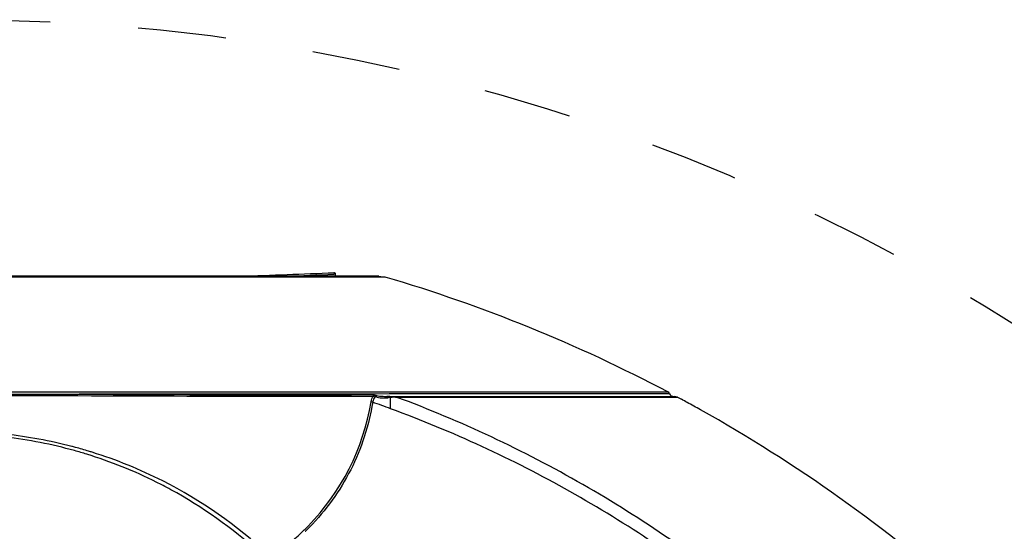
# Model space of a CAD drawing. Header units: millimetres. Extents: x 0 to 420, y 0 to 297.
# Tile 44 of 139: x 122 to 148, y 116 to 130. Entities that reach past the tile are written whole.
import ezdxf

# ---------------------------------------------------------------- set-up
doc = ezdxf.new("R2010")
doc.units = ezdxf.units.MM
doc.header["$LTSCALE"] = 23.1
doc.linetypes.add('DASHED', pattern=[0.2, 0.1, -0.1])
doc.layers.get('0').update_dxf_attribs({"linetype": 'CONTINUOUS'})
doc.layers.add('DIM_PILOTEES', color=7, linetype='CONTINUOUS')
doc.styles.get("Standard").update_dxf_attribs({"font": 'txt', "width": 0.7})
doc.dimstyles.new('DIMSTYLE_7', dxfattribs={"dimtxt": 2.5, "dimasz": 3.5, "dimexe": 2, "dimexo": 0, "dimtad": 1, "dimdsep": 46, "dimtxsty": 'Standard', "dimblk": '_FILLED', "dimblk1": '_FILLED', "dimblk2": '_FILLED', "dimcen": 0.09, "dimazin": 2, "dimtp": 0.3, "dimtm": 0.3, "dimtfac": 1, "dimtmove": 0, "dimatfit": 2, "dimldrblk": '_FILLED', "dimfxl": 0, "dimtolj": 1, "dimarcsym": 0})

# ---------------------------------------------------------------- blocks, each defined once
blk = doc.blocks.new('_FILLED')
at = {"color": 0, "linetype": 'ByBlock'}
blk.add_solid([(0, 0), (-1, 0.1429), (-1, -0.1429)], dxfattribs=at)
blk = doc.blocks.new('*D14')
at = {"layer": 'DIM_PILOTEES', "color": 2, "linetype": 'Continuous'}
for p, q in [((120.183, 77.687), (177.003, 120.863)), ((161.532, 109.107), (120.183, 77.687)), ((78.833, 46.267), (120.183, 77.687))]:
    blk.add_line(p, q, dxfattribs=at)
at = {"layer": 'DIM_PILOTEES', "color": 2, "linetype": 'Continuous', "xscale": 3.5, "yscale": 3.5, "zscale": 3.5}
for p, rotation in [((161.532, 109.107), 37.2300217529), ((78.833, 46.267), 217.2300217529)]:
    blk.add_blockref('_FILLED', p, dxfattribs=dict(at, rotation=rotation))
at = {"layer": 'DIM_PILOTEES', "color": 2, "linetype": 'Continuous', "insert": (166.771, 117.013), "char_height": 2.5, "width": 15.71429, "attachment_point": 1, "rotation": 37.23, "line_spacing_factor": 0.9}
blk.add_mtext('{\\ftxt;\\W0.0001;\\H0.0001;\\~}{\\ftxt;\\W0.7857142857;\\H2.5; }{\\ftxt;\\W0.0001;\\H0.0001;\\~}{\\ftxt;\\W0.0001;\\H0.0001;\\~}{\\ftxt;\\W1.3333333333;\\H2.5; }{\\ftxt;\\W0.0001;\\H0.0001;\\~}{\\ftxt;\\W0.0001;\\H0.0001;\\~}{\\ftxt;\\W2.0714285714;\\H2.5; }{\\ftxt;\\W0.0001;\\H0.0001;\\~}', dxfattribs=at)

msp = doc.modelspace()

# ---------------------------------------------------------------- linework, layer by layer
at = {"color": 7, "linetype": 'Continuous'}
for p, q in [((125.2072, 122.8839), (108.7931, 122.8839)), ((131.205, 122.9083), (108.9624, 122.9083)), ((131.0657, 122.8839), (125.2072, 122.8839)), ((130.0727, 122.9585), (130.0327, 122.9569)), ((130.0727, 122.9585), (130.0327, 122.9569)), ((130.0727, 122.9083), (130.0727, 122.9585)), ((131.205, 122.8839), (131.0657, 122.8839)), ((131.205, 122.9083), (131.3744, 122.8839)), ((131.3744, 122.8839), (131.205, 122.8839)), ((101.394, 119.8756), (138.7734, 119.8756)), ((120.9937, 119.8211), (122.8995, 119.8194)), ((122.8995, 119.8194), (123.3575, 119.8212)), ((131.4757, 119.8236), (123.3578, 119.8191)), ((131.0524, 119.8007), (130.488, 119.8007)), ((133.6772, 119.8239), (131.4757, 119.8236)), ((131.4757, 119.7615), (131.618, 119.7616)), ((131.6186, 119.7616), (138.9472, 119.7616)), ((131.6434, 119.7411), (131.6649, 119.7426)), ((131.6649, 119.7426), (139.023, 119.7426)), ((133.7612, 119.8242), (133.6772, 119.8239)), ((134.7631, 119.8242), (133.7612, 119.8242)), ((136.8924, 119.8242), (134.7631, 119.8242)), ((137.6636, 119.8243), (136.8924, 119.8242)), ((138.3188, 119.8242), (137.6636, 119.8243)), ((138.7229, 119.8242), (138.3188, 119.8242)), ((138.8196, 119.8243), (138.7229, 119.8242)), ((139.023, 119.7426), (138.9462, 119.7616)), ((139.023, 119.7426), (139.1289, 119.6854))]:
    msp.add_line(p, q, dxfattribs=at)
at = {"color": 2, "linetype": 'DASHED'}
msp.add_circle((120.1827, 77.6871), 51.9325, dxfattribs=at)
at = {"color": 7, "linetype": 'Continuous'}
for centre, radius, start, end in [((120.0837, 362.0255), 239.2347, 271.795211, 272.383026), ((120.0904, 364.0467), 241.2947, 272.061306, 272.361473), ((120.0461, 84.4178), 40.0995, 62.15884, 73.59021), ((129.3423, 1053.1781), 933.3782, 269.6326349, 270.0703297), ((125.0459, 120.5918), 6.0352, 315.58702, 350.7381), ((131.6916, 105.4488), 14.3149, 90.86259, 91.08465), ((131.2122, 122.999), 3.2808, 273.82286, 274.30009), ((133.2556, 96.6874), 23.11, 94.18087, 94.31735), ((133.0178, 100.0087), 19.7802, 93.98449, 94.19548), ((138.7267, 119.7872), 0.1, 29.40615, 62.14456), ((138.9125, 119.8614), 0.1, 201.7793, 263.26341), ((120.0918, 84.5284), 39.9798, 61.31278, 61.56295), ((120.222, 88.7675), 32.6842, 69.7852, 70.65884), ((120.0916, 84.5278), 39.9804, 60.75078, 61.31288), ((120.0837, 84.5104), 40, 48.37763, 60.75126), ((120.051, 106.8753), 11.9006, 74.46719, 83.36131), ((120.1231, 106.7876), 12.0542, 75.3743, 83.74549), ((120.1539, 106.9203), 11.9179, 74.88338, 75.3568), ((120.0416, 106.8399), 11.9373, 72.84508, 74.46907), ((120.1661, 106.9648), 11.8718, 73.13885, 74.8842), ((120.0401, 106.8352), 11.9422, 72.29445, 72.845), ((120.1732, 106.9889), 11.8467, 72.68527, 73.13778), ((120.018, 106.7727), 12.0084, 62.81504, 72.28459), ((120.114, 106.8091), 12.036, 63.1479, 72.67097), ((120.0283, 106.7957), 11.9833, 60.57871, 62.80878), ((119.9345, 106.6615), 12.1462, 47.10898, 60.50434), ((125.0086, 120.622), 6.0829, 314.23597, 315.62993), ((124.8985, 120.7336), 6.285, 314.41645, 315.58349), ((124.9531, 120.6826), 6.165, 305.98902, 314.21218), ((124.8791, 120.7533), 6.3127, 314.22496, 314.41715)]:
    msp.add_arc(centre, radius, start, end, dxfattribs=at)
for points in [[(130.0607, 122.9862), (130.054, 122.9928), (130.0402, 122.9994), (130.0331, 122.9931)], [(130.0724, 122.9626), (130.0713, 122.9713), (130.067, 122.98), (130.0607, 122.9862)], [(131.0468, 119.6072), (131.0315, 119.6097), (131.0163, 119.6141), (131.0022, 119.6206)], [(131.0023, 119.6206), (131.0127, 119.6713), (131.0322, 119.7223), (131.0637, 119.7634)], [(131.0512, 119.8007), (131.0565, 119.7887), (131.0606, 119.7761), (131.0637, 119.7633)], [(131.1553, 119.78), (131.1461, 119.775), (131.1376, 119.7686), (131.1297, 119.7618)], [(131.4405, 119.7528), (131.4481, 119.7459), (131.4537, 119.7368), (131.4582, 119.7275)], [(131.5158, 119.7318), (131.4968, 119.7296), (131.4775, 119.7306), (131.4584, 119.7282)], [(131.4757, 119.7621), (131.4835, 119.762), (131.4924, 119.7578), (131.4961, 119.751)], [(131.618, 119.7616), (131.6349, 119.7618), (131.6523, 119.7537), (131.6649, 119.7426)], [(128.3137, 115.6216), (127.4899, 116.3844), (126.5521, 117.0402), (125.5505, 117.5473)]]:
    msp.add_open_spline(points, degree=3, dxfattribs=at)
for points, knots in [([(120.0812, 119.7872), (122.0046, 119.7875), (125.6654, 119.7682), (129.3262, 119.7622), (131.0637, 119.7633)], [0, 0, 0, 0, 0.5254032, 1, 1, 1, 1]), ([(131.1297, 119.7618), (131.096, 119.7342), (131.0609, 119.6809), (131.0488, 119.6228), (131.0468, 119.6071)], [0, 0, 0, 0, 0.7340566, 1, 1, 1, 1]), ([(131.0524, 119.8007), (131.0779, 119.8009), (131.1133, 119.7951), (131.1463, 119.7833), (131.1553, 119.78)], [0, 0, 0, 0, 0.7271589, 1, 1, 1, 1]), ([(131.0637, 119.7633), (131.0679, 119.7657), (131.0877, 119.7768), (131.1153, 119.7724), (131.1297, 119.7618)], [0, 0, 0, 0, 0.2117693, 1, 1, 1, 1]), ([(131.1297, 119.7618), (131.1702, 119.7294), (131.2819, 119.721), (131.3809, 119.7223), (131.431, 119.7256)], [0, 0, 0, 0, 0.508497, 1, 1, 1, 1]), ([(131.1553, 119.78), (131.1991, 119.7663), (131.2896, 119.7629), (131.3779, 119.7614), (131.421, 119.7614)], [0, 0, 0, 0, 0.5154471, 1, 1, 1, 1]), ([(131.4206, 119.7612), (131.4257, 119.7613), (131.4346, 119.7593), (131.4384, 119.7522), (131.4396, 119.7498)], [0, 0, 0, 0, 0.6578127, 1, 1, 1, 1]), ([(131.4971, 119.754), (131.5025, 119.7498), (131.5101, 119.7424), (131.5137, 119.7329), (131.5146, 119.7298)], [0, 0, 0, 0, 0.6814962, 1, 1, 1, 1]), ([(131.5157, 119.4385), (131.5155, 119.4669), (131.5155, 119.5646), (131.5162, 119.6624), (131.5158, 119.7318)], [0, 0, 0, 0, 0.2899536, 1, 1, 1, 1]), ([(140.964, 114.4053), (140.2718, 114.9705), (138.8434, 116.0537), (135.804, 117.9656), (133.35, 119.1159), (131.6649, 119.7426)], [0, 0, 0, 0, 0.24908, 0.4989172, 1, 1, 1, 1]), ([(131.0468, 119.6072), (130.9435, 118.9968), (130.5596, 117.7976), (129.8206, 116.7767), (129.3877, 116.3349)], [0, 0, 0, 0, 0.500194, 1, 1, 1, 1]), ([(140.4871, 114.4031), (139.1389, 115.4653), (136.2729, 117.3961), (133.1332, 118.8429), (131.5158, 119.4386)], [0, 0, 0, 0, 0.4989452, 1, 1, 1, 1])]:
    msp.add_open_spline(points, degree=3, knots=knots, dxfattribs=at)

# ---------------------------------------------------------------- dimensions: what is measured, and where the dimension line sits
at = {"layer": 'DIM_PILOTEES', "color": 2, "linetype": 'Continuous'}
dim = msp.add_diameter_dim_2p(p1=(161.5321, 109.1071), p2=(78.8334, 46.267), text='{\\ftxt;\\W0.0001;\\H0.0001;\\~}{\\ftxt;\\W0.7857142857;\\H2.5; }{\\ftxt;\\W0.0001;\\H0.0001;\\~}{\\ftxt;\\W0.0001;\\H0.0001;\\~}{\\ftxt;\\W1.3333333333;\\H2.5; }{\\ftxt;\\W0.0001;\\H0.0001;\\~}{\\ftxt;\\W0.0001;\\H0.0001;\\~}{\\ftxt;\\W2.0714285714;\\H2.5; }{\\ftxt;\\W0.0001;\\H0.0001;\\~}', dimstyle='DIMSTYLE_7', override={"dimpost": '<>'}, dxfattribs=at)
dim.commit()
dim.dimension.update_dxf_attribs({"geometry": '*D14', "text_midpoint": (172.5015, 118.2274), "dimtype": 163})

doc.saveas('drawing.dxf')
